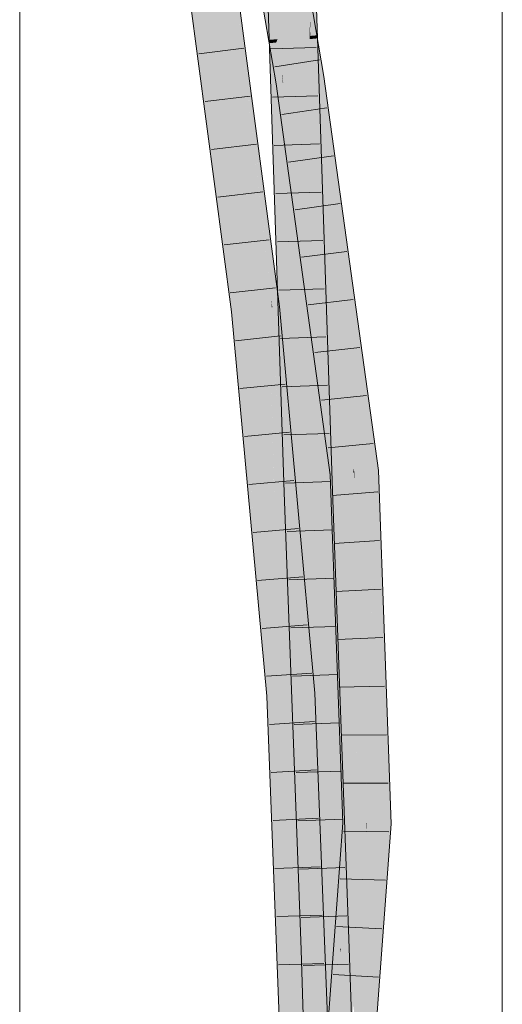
# Model space of a CAD drawing. Extents: x -720 to 300, y 62 to 1107.
# Tile 171 of 250: x 168.92 to 171.42, y 785.76 to 790.86. Entities that reach past the tile are written whole.
import ezdxf

# ---------------------------------------------------------------- set-up
doc = ezdxf.new("R2010")
doc.units = 0
doc.layers.get('0').update_dxf_attribs({"lineweight": 35})
doc.layers.add('E_Detail_Linie_Text_Bem', color=7, linetype='Continuous', lineweight=13)
for name, color, linetype, lineweight, true_color in [('E_Leerrohr 25-A06G9FMB8I', 7, 'Continuous', 9, 0xff8000), ('E_Leerrohr 25-Shading', 7, 'Continuous', 9, 0xff8000), ('E_Leerrohr 32-A06G9FMG8I', 7, 'Continuous', 9, 0x00b300), ('E_Leerrohr 32-Shading', 7, 'Continuous', 9, 0x00b300)]:
    doc.layers.add(name, color=color, linetype=linetype, lineweight=lineweight, true_color=true_color)

# ---------------------------------------------------------------- blocks, each defined once
blk = doc.blocks.new('Shading-A06G9FD98I', base_point=(248.6315, 750.378))
at = {"layer": 'E_Leerrohr 25-Shading', "color": 43, "true_color": 0xd7ab7f}
for points in [[(170.1984, 791.0544), (170.2751, 789.8538), (170.235, 791.0555)], [(170.1984, 791.0544), (170.2867, 788.4067), (170.2751, 789.8538), (170.3092, 788.4075)], [(170.4186, 790.9232), (170.4117, 791.0607), (170.4198, 790.8163)], [(170.421, 790.9164), (170.4564, 790.8184), (170.4202, 791.0609), (170.4483, 791.0617)], [(170.4198, 790.8163), (170.4218, 790.7653), (170.4186, 790.9232), (170.4212, 790.8698)], [(170.4212, 790.8698), (170.4239, 790.8168), (170.421, 790.9164), (170.4561, 790.8193)], [(170.4212, 790.8698), (170.4215, 790.8167), (170.4239, 790.8168)], [(170.4218, 790.7653), (170.4198, 790.8163), (170.4219, 790.7553)], [(170.4215, 790.8167), (170.4854, 789.589), (170.4239, 790.8168)], [(170.4215, 790.8167), (170.4218, 790.7653), (170.4854, 789.589), (170.5131, 788.4146)], [(170.4239, 790.8168), (170.4854, 789.589), (170.4561, 790.8193), (170.4564, 790.8184)], [(170.4854, 789.589), (170.5214, 788.8704), (170.4564, 790.8184)], [(170.5, 788.4142), (170.5131, 788.4146), (170.4219, 790.7553), (170.4218, 790.7653)], [(170.3092, 788.4075), (170.3233, 788.408), (170.2751, 789.8538)], [(170.5214, 788.8704), (170.4854, 789.589), (170.5321, 788.4153), (170.5131, 788.4146)], [(170.5321, 788.4153), (170.5366, 788.4155), (170.5214, 788.8704)], [(170.2867, 788.4067), (170.3635, 786.3165), (170.3092, 788.4075)], [(170.3635, 786.3165), (170.3233, 788.408), (170.3092, 788.4075)], [(170.3233, 788.408), (170.3897, 786.0385), (170.3401, 787.9515)], [(170.3233, 788.408), (170.3635, 786.3165), (170.3897, 786.0385), (170.3737, 786.038)], [(170.5131, 788.4146), (170.5, 788.4142), (170.5448, 787.1939)], [(170.5321, 788.4153), (170.5131, 788.4146), (170.5869, 786.0455), (170.5448, 787.1939)], [(170.5936, 786.0457), (170.6235, 786.0468), (170.5321, 788.4153), (170.5366, 788.4155)], [(170.5321, 788.4153), (170.5869, 786.0455), (170.5936, 786.0457)], [(170.3897, 786.0385), (170.4103, 786.0392), (170.3401, 787.9515)], [(170.3897, 786.0385), (170.3737, 786.038), (170.4211, 784.7223), (170.418, 784.7225)], [(170.4285, 784.4119), (170.4103, 786.0392), (170.3897, 786.0385)], [(170.4103, 786.0392), (170.4285, 784.4119), (170.484, 783.81), (170.4488, 783.809)], [(170.4103, 786.0392), (170.484, 783.81), (170.4854, 783.81)], [(170.5869, 786.0455), (170.6098, 785.3674), (170.5936, 786.0457)], [(170.6098, 785.3674), (170.6235, 786.0468), (170.5936, 786.0457)], [(170.6668, 784.7088), (170.6235, 786.0468), (170.6319, 784.7108), (170.6098, 785.3674)], [(170.6686, 784.7087), (170.6235, 786.0468), (170.6668, 784.7088)]]:
    blk.add_solid(points, dxfattribs=at)
at = {"layer": 'E_Leerrohr 25-Shading', "color": 31, "true_color": 0xfabd7f}
for points in [[(170.235, 791.0555), (170.2751, 789.8538), (170.2633, 791.0563)], [(170.2751, 789.8538), (170.3233, 791.058), (170.2633, 791.0563)], [(170.2751, 789.8538), (170.3233, 788.408), (170.3233, 791.058), (170.4117, 788.4111)], [(170.3233, 791.058), (170.3316, 790.8097), (170.4117, 791.0607), (170.4198, 790.8163)], [(170.4176, 790.8161), (170.3316, 790.8097), (170.4191, 790.7551), (170.3337, 790.7465)], [(170.4219, 790.7553), (170.4198, 790.8163), (170.4191, 790.7551), (170.4176, 790.8161)], [(170.4191, 790.7551), (170.3337, 790.7465), (170.476, 788.4133), (170.4117, 788.4111)], [(170.4219, 790.7553), (170.4191, 790.7551), (170.5, 788.4142), (170.476, 788.4133)], [(170.3233, 788.408), (170.3401, 787.9515), (170.3352, 788.4084)], [(170.3401, 787.9515), (170.4117, 788.4111), (170.3352, 788.4084)], [(170.3401, 787.9515), (170.4103, 786.0392), (170.4117, 788.4111), (170.4986, 786.0424)], [(170.476, 788.4133), (170.4117, 788.4111), (170.4937, 787.6608)], [(170.4937, 787.6608), (170.4117, 788.4111), (170.5319, 786.0435), (170.4986, 786.0424)], [(170.5, 788.4142), (170.476, 788.4133), (170.5378, 787.2581), (170.4937, 787.6608)], [(170.5448, 787.1939), (170.5, 788.4142), (170.5378, 787.2581)], [(170.5571, 786.0444), (170.5472, 786.9692), (170.4937, 787.6608), (170.5378, 787.2581)], [(170.5571, 786.0444), (170.4937, 787.6608), (170.5319, 786.0435)], [(170.5472, 786.9692), (170.5448, 787.1939), (170.5378, 787.2581)], [(170.5843, 786.1182), (170.5448, 787.1939), (170.5774, 786.0451), (170.5472, 786.9692)], [(170.5472, 786.9692), (170.5571, 786.0444), (170.5774, 786.0451)], [(170.5843, 786.1182), (170.5774, 786.0451), (170.5801, 786.0452)], [(170.5801, 786.0452), (170.5829, 786.0453), (170.5842, 786.1175)], [(170.5829, 786.0453), (170.5869, 786.0455), (170.5842, 786.1175), (170.5843, 786.1182)], [(170.4854, 783.81), (170.5737, 783.8126), (170.4103, 786.0392), (170.4986, 786.0424)], [(170.4986, 786.0424), (170.5445, 784.7372), (170.5319, 786.0435), (170.5579, 784.9683)], [(170.5453, 784.7155), (170.4986, 786.0424), (170.5433, 784.7156)], [(170.5571, 786.0444), (170.5319, 786.0435), (170.5641, 785.0745), (170.5579, 784.9681)], [(170.5703, 784.7141), (170.5774, 786.0451), (170.5571, 786.0444)], [(170.5571, 786.0444), (170.5641, 785.0745), (170.5658, 785.1647)], [(170.5703, 784.7141), (170.6097, 784.7118), (170.5774, 786.0451), (170.597, 785.4553)], [(170.5774, 786.0451), (170.5784, 786.0148), (170.5801, 786.0452)], [(170.5801, 786.0452), (170.5784, 786.0148), (170.5829, 786.0453), (170.5809, 785.9401)], [(170.5809, 785.9401), (170.597, 785.4553), (170.5829, 786.0453), (170.5869, 786.0455)], [(170.6139, 784.9484), (170.6098, 785.3674), (170.597, 785.4553), (170.5869, 786.0455)]]:
    blk.add_solid(points, dxfattribs=at)
at = {"layer": 'E_Leerrohr 32-Shading', "color": 83, "true_color": 0x7fbd7f}
for points in [[(170.1975, 791.0196), (169.969, 792.1431), (170.2428, 790.7542), (169.9978, 791.9742)], [(170.2428, 790.7542), (169.9978, 791.9742), (170.2062, 790.7506)], [(169.7649, 791.2182), (169.8051, 790.9137), (169.8012, 791.2228), (169.9853, 789.8297)], [(170.013, 791.2494), (170.0139, 791.2005), (170.2248, 789.3658), (170.2193, 789.408)], [(170.0174, 791.2159), (170.013, 791.2494), (170.2327, 789.3666), (170.2248, 789.3658)], [(170.1918, 789.6475), (170.0139, 791.2005), (170.2018, 789.5399), (170.0189, 790.9247)], [(170.0368, 791.0495), (170.2372, 789.5516), (170.0174, 791.2159)], [(170.365, 791.1505), (170.3401, 791.2354), (170.4229, 790.7716), (170.4192, 790.7712)], [(170.4554, 790.7747), (170.365, 791.1505), (170.4229, 790.7716)], [(170.365, 791.1505), (170.4564, 790.7706), (170.4285, 790.9346)], [(170.0368, 791.0495), (170.2345, 789.3668), (170.2372, 789.5516), (170.2516, 789.3688)], [(170.2327, 789.3666), (170.2345, 789.3668), (170.0368, 791.0495)], [(169.9853, 789.8297), (169.8051, 790.9137), (170.014, 789.3422), (170.0061, 789.3928)], [(170.2455, 790.7376), (170.2428, 790.7542), (170.2091, 790.7339), (170.2062, 790.7506)], [(170.2456, 790.7376), (170.2428, 790.7542), (170.2455, 790.7376)], [(170.4229, 790.7716), (170.4192, 790.7712), (170.4253, 790.7557), (170.4219, 790.7553)], [(170.4219, 790.7553), (170.4558, 790.5564), (170.4253, 790.7557)], [(170.4564, 790.7588), (170.4564, 790.7706), (170.4229, 790.7716), (170.4554, 790.7747)], [(170.4564, 790.7588), (170.4229, 790.7716), (170.4253, 790.7557)], [(170.4558, 790.5564), (170.4564, 790.7588), (170.4253, 790.7557)], [(170.4816, 790.5604), (170.4578, 790.759), (170.4558, 790.5564), (170.4564, 790.7588)], [(170.4564, 790.7706), (170.4578, 790.759), (170.4584, 790.759)], [(170.4578, 790.759), (170.4564, 790.7706), (170.4564, 790.7588)], [(170.4578, 790.759), (170.4816, 790.5604), (170.4584, 790.759), (170.4919, 790.562)], [(170.2449, 790.5238), (170.2793, 790.5291), (170.2091, 790.7339), (170.2455, 790.7376)], [(170.2751, 790.5645), (170.2456, 790.7376), (170.2793, 790.5291), (170.2455, 790.7376)], [(170.2793, 790.5291), (170.2811, 790.5294), (170.2751, 790.5645)], [(170.4816, 790.5604), (170.4558, 790.5564), (170.5448, 789.9125)], [(170.4919, 790.562), (170.4816, 790.5604), (170.6098, 789.4423), (170.5448, 789.9125)], [(170.4919, 790.562), (170.6098, 789.4423), (170.5214, 790.3489)], [(170.2449, 790.5238), (170.3635, 789.6667), (170.2793, 790.5291)], [(170.3635, 789.6667), (170.2811, 790.5294), (170.2793, 790.5291)], [(170.2811, 790.5294), (170.3635, 789.6667), (170.3401, 790.1028), (170.4285, 789.1969)], [(170.5214, 790.3489), (170.6098, 789.4423), (170.7714, 788.5404), (170.683, 788.9127)], [(170.3622, 789.9133), (170.3401, 790.1028), (170.3481, 790.0206)], [(170.3401, 790.1028), (170.3622, 789.9133), (170.4586, 789.2463), (170.4724, 789.0769)], [(170.4564, 788.9951), (170.3481, 790.0206), (170.4285, 789.1969)], [(170.4564, 788.9951), (170.4824, 788.8857), (170.3481, 790.0206), (170.3622, 789.9133)], [(170.3622, 789.9133), (170.4824, 788.8857), (170.4724, 789.0769), (170.4911, 788.8491)], [(169.9853, 789.8297), (170.014, 789.3422), (170.0491, 789.3462)], [(170.2193, 789.408), (170.1918, 789.6475), (170.2018, 789.5399)], [(170.2372, 789.5516), (170.2516, 789.3688), (170.2523, 789.4371), (170.2579, 789.3694)], [(170.2579, 789.3694), (170.2612, 789.3698), (170.2523, 789.4371)], [(170.0061, 789.3928), (170.0128, 789.3421), (170.014, 789.3422)], [(170.2327, 789.3666), (170.2248, 789.3658), (170.2805, 788.7865), (170.2751, 788.8209)], [(170.2345, 789.3668), (170.2327, 789.3666), (170.2858, 788.7527), (170.2805, 788.7865)], [(170.2516, 789.3688), (170.2345, 789.3668), (170.2892, 788.7314), (170.2858, 788.7527)], [(170.2892, 788.7314), (170.2579, 789.3694), (170.2516, 789.3688)], [(170.2712, 789.1573), (170.2612, 789.3698), (170.2579, 789.3694)], [(170.2892, 788.7314), (170.2922, 788.7125), (170.2579, 789.3694), (170.2712, 789.1573)], [(170.3635, 788.2608), (170.2612, 789.3698), (170.3037, 788.6393), (170.2712, 789.1573)], [(170.014, 789.3422), (170.0128, 789.3421), (170.2126, 787.3527), (170.0864, 788.543)], [(170.0491, 789.3462), (170.014, 789.3422), (170.1706, 787.9003)], [(170.014, 789.3422), (170.2126, 787.3527), (170.2299, 787.3539)], [(170.1368, 788.395), (170.0491, 789.3462), (170.1201, 788.5009)], [(170.4586, 789.2463), (170.4911, 788.8491), (170.4766, 789.1162), (170.5042, 788.7941)], [(170.2712, 789.1573), (170.2922, 788.7125), (170.3037, 788.6393)], [(170.5042, 788.7941), (170.5448, 788.623), (170.4766, 789.1162)], [(170.5276, 788.4992), (170.4824, 788.8857), (170.5214, 788.5253), (170.4564, 788.9951)], [(170.683, 788.9127), (170.7376, 788.5181), (170.7714, 788.5404), (170.774, 788.5214)], [(170.5276, 788.4992), (170.5294, 788.4993), (170.4824, 788.8857), (170.5042, 788.7941)], [(170.2751, 788.8209), (170.2996, 788.5549), (170.2805, 788.7865)], [(170.2858, 788.7527), (170.2805, 788.7865), (170.296, 788.6307), (170.2996, 788.5549)], [(170.2922, 788.7125), (170.2858, 788.7527), (170.296, 788.6307)], [(170.5294, 788.4993), (170.5615, 788.5023), (170.5042, 788.7941), (170.5448, 788.623)], [(170.3037, 788.6393), (170.2922, 788.7125), (170.3076, 788.5775)], [(170.3291, 788.2349), (170.2922, 788.7125), (170.296, 788.6307)], [(170.2922, 788.7125), (170.3291, 788.2349), (170.3076, 788.5775)], [(170.296, 788.6307), (170.2996, 788.5549), (170.3291, 788.2349)], [(170.4285, 787.5557), (170.3635, 788.2608), (170.3076, 788.5775), (170.3037, 788.6393)], [(170.4285, 787.5557), (170.3076, 788.5775), (170.4135, 787.6505)], [(170.3291, 788.2349), (170.3744, 787.8981), (170.3076, 788.5775), (170.4135, 787.6505)], [(170.2126, 787.3527), (170.0864, 788.543), (170.2069, 787.3524), (170.116, 788.2225)], [(170.2018, 787.69), (170.1368, 788.395), (170.1706, 787.9003), (170.1201, 788.5009)], [(170.5214, 788.5253), (170.525, 788.499), (170.5276, 788.4992)], [(170.5276, 788.4992), (170.525, 788.499), (170.5318, 788.4308), (170.5347, 788.345)], [(170.5347, 788.345), (170.525, 788.499), (170.5918, 786.6954), (170.5896, 786.6954)], [(170.5276, 788.4992), (170.5318, 788.4308), (170.5294, 788.4993)], [(170.5294, 788.4993), (170.5318, 788.4308), (170.5615, 788.5023), (170.5724, 787.7654)], [(170.5724, 787.7654), (170.6098, 787.1536), (170.5615, 788.5023)], [(170.7376, 788.5181), (170.748, 788.2265), (170.774, 788.5214), (170.8364, 786.7802)], [(170.5318, 788.4308), (170.5347, 788.345), (170.5724, 787.7654), (170.5728, 787.7411)], [(170.535, 788.3406), (170.5347, 788.345), (170.5947, 786.6953), (170.5918, 786.6954)], [(170.5728, 787.7411), (170.535, 788.3406), (170.5838, 786.9942)], [(170.116, 788.2225), (170.1963, 787.3516), (170.2069, 787.3524)], [(170.3744, 787.8981), (170.3291, 788.2349), (170.3401, 788.1158)], [(170.748, 788.2265), (170.803, 786.6921), (170.8364, 786.7802), (170.8396, 786.6916)], [(170.4092, 787.3659), (170.4457, 787.3683), (170.3401, 788.1158), (170.3744, 787.8981)], [(170.2018, 787.69), (170.1706, 787.9003), (170.1748, 787.8613)], [(170.3744, 787.8981), (170.4457, 787.3683), (170.4135, 787.6505)], [(170.1748, 787.8613), (170.2299, 787.3539), (170.2018, 787.69), (170.2328, 787.3541)], [(170.5728, 787.7411), (170.6098, 787.1536), (170.5724, 787.7654)], [(170.5947, 786.6953), (170.5728, 787.7411), (170.5838, 786.9942)], [(170.5947, 786.6953), (170.6262, 786.6948), (170.5728, 787.7411), (170.6098, 787.1536)], [(170.4135, 787.6505), (170.4457, 787.3683), (170.4285, 787.5557)], [(170.2069, 787.3524), (170.1963, 787.3516), (170.2134, 787.1858)], [(170.2134, 787.1858), (170.1963, 787.3516), (170.2767, 785.5826), (170.2642, 785.5824)], [(170.2234, 787.0892), (170.2126, 787.3527), (170.2134, 787.1858), (170.2069, 787.3524)], [(170.2299, 787.3539), (170.2126, 787.3527), (170.2545, 786.7882), (170.2234, 787.0892)], [(170.2299, 787.3539), (170.2377, 787.1743), (170.2328, 787.3541)], [(170.2377, 787.1743), (170.2545, 786.7882), (170.2328, 787.3541)], [(170.4092, 787.3659), (170.4564, 787.0909), (170.4457, 787.3683)], [(170.4092, 787.3659), (170.4776, 785.5859), (170.4564, 787.0909), (170.4973, 785.5863)], [(170.2852, 785.5827), (170.2234, 787.0892), (170.2767, 785.5826), (170.2134, 787.1858)], [(170.2751, 786.254), (170.2545, 786.7882), (170.2852, 785.5827), (170.2234, 787.0892)], [(170.4973, 785.5863), (170.5142, 785.5866), (170.4564, 787.0909)], [(170.5918, 786.6954), (170.5896, 786.6954), (170.5831, 786.2543), (170.5214, 785.7577)], [(170.5947, 786.6953), (170.5918, 786.6954), (170.5873, 786.2883), (170.5831, 786.2543)], [(170.6098, 786.469), (170.6262, 786.6948), (170.5873, 786.2883), (170.5947, 786.6953)], [(170.7885, 786.2616), (170.803, 786.6921), (170.748, 785.9353)], [(170.8396, 786.6916), (170.803, 786.6921), (170.8364, 786.6478), (170.7885, 786.2616)], [(170.7885, 786.2616), (170.7714, 785.7524), (170.8364, 786.6478)], [(170.5843, 786.1182), (170.6098, 786.469), (170.5858, 786.2061)], [(170.5858, 786.2061), (170.6098, 786.469), (170.5873, 786.2883)], [(170.2751, 786.254), (170.2852, 785.5827), (170.2933, 785.5829)], [(170.3008, 785.583), (170.2751, 786.254), (170.2933, 785.5829)], [(170.5214, 785.7577), (170.5811, 786.1544), (170.5831, 786.2543)], [(170.5831, 786.2543), (170.5811, 786.1544), (170.5873, 786.2883), (170.5858, 786.2061)], [(170.7616, 785.6746), (170.7714, 785.7524), (170.785, 786.2338), (170.7885, 786.2616)], [(170.5811, 786.1544), (170.579, 786.0458), (170.5858, 786.2061), (170.5843, 786.1182)], [(170.6845, 785.0611), (170.7616, 785.6746), (170.748, 785.9353), (170.785, 786.2338)], [(170.506, 785.2634), (170.5811, 786.1544), (170.5074, 785.3445)], [(170.506, 785.2634), (170.5448, 785.5751), (170.5811, 786.1544), (170.579, 786.0458)], [(170.5214, 785.7577), (170.5115, 785.5804), (170.5811, 786.1544), (170.5074, 785.3445)], [(170.5115, 785.5804), (170.5214, 785.7577), (170.5124, 785.6339)]]:
    blk.add_solid(points, dxfattribs=at)
at = {"layer": 'E_Leerrohr 32-Shading', "color": 83, "true_color": 0x7fd57f}
for points in [[(170.2508, 791.4108), (170.2858, 791.0276), (170.26, 791.4892), (170.331, 790.7627)], [(169.8012, 791.2228), (169.9853, 789.8297), (169.8889, 791.2338), (170.0738, 789.8342)], [(169.8889, 791.2338), (170.0738, 789.8342), (169.9766, 791.2448), (170.0189, 790.9247)], [(170.3304, 791.1536), (170.4558, 790.5564), (170.3401, 791.2354)], [(170.4558, 790.5564), (170.3304, 791.1536), (170.331, 790.7627), (170.3099, 790.9787)], [(170.2523, 791.0245), (170.1975, 791.0196), (170.2656, 790.7563), (170.2428, 790.7542)], [(170.331, 790.7627), (170.2858, 791.0276), (170.2656, 790.7563), (170.2523, 791.0245)], [(170.1844, 789.4708), (170.2028, 789.5154), (170.0225, 790.8528), (170.0189, 790.9247)], [(170.2018, 789.5399), (170.0189, 790.9247), (170.2028, 789.5154)], [(170.137, 789.356), (170.1844, 789.4708), (170.0738, 789.8342), (170.0225, 790.8528)], [(170.2455, 790.7545), (170.2428, 790.7542), (170.2456, 790.7376)], [(170.2456, 790.7376), (170.2513, 790.755), (170.2455, 790.7545)], [(170.2456, 790.7376), (170.2751, 790.5645), (170.2513, 790.755), (170.2743, 790.5804)], [(170.2743, 790.5804), (170.2656, 790.7563), (170.2513, 790.755)], [(170.2811, 790.5294), (170.3151, 790.6885), (170.2656, 790.7563), (170.3115, 790.7608)], [(170.2809, 790.53), (170.2811, 790.5294), (170.2743, 790.5807), (170.2656, 790.7563)], [(170.3151, 790.6885), (170.331, 790.7627), (170.3115, 790.7608)], [(170.3226, 790.5358), (170.331, 790.7627), (170.3151, 790.6885)], [(170.3226, 790.5358), (170.3546, 790.5408), (170.331, 790.7627), (170.3337, 790.7465)], [(170.4558, 790.5564), (170.331, 790.7627), (170.3684, 790.5429)], [(170.3546, 790.5408), (170.3684, 790.5429), (170.3337, 790.7465)], [(170.3151, 790.6885), (170.2811, 790.5294), (170.3226, 790.5358)], [(170.2751, 790.5645), (170.2809, 790.53), (170.2743, 790.5807)], [(170.3226, 790.5358), (170.3401, 790.1028), (170.3546, 790.5408), (170.3624, 790.4495)], [(170.3624, 790.4495), (170.3684, 790.5429), (170.3546, 790.5408)], [(170.4519, 789.4042), (170.4199, 790.1635), (170.3624, 790.4495), (170.3684, 790.5429)], [(170.4558, 790.5564), (170.3684, 790.5429), (170.5448, 789.9125), (170.5814, 789.0028)], [(170.4194, 790.174), (170.3684, 790.5429), (170.4199, 790.1635)], [(170.2811, 790.5294), (170.3401, 790.1028), (170.3226, 790.5358)], [(170.4586, 789.2463), (170.4519, 789.4042), (170.3401, 790.1028), (170.3624, 790.4495)], [(170.4199, 790.1635), (170.4288, 790.0972), (170.4194, 790.174), (170.4282, 790.1105)], [(170.4199, 790.1635), (170.4519, 789.4042), (170.4288, 790.0972), (170.4766, 789.1162)], [(170.4288, 790.0972), (170.5797, 788.9851), (170.4282, 790.1105), (170.5814, 789.0028)], [(170.4766, 789.1162), (170.5448, 788.623), (170.4288, 790.0972), (170.5797, 788.9851)], [(170.5814, 789.0028), (170.6464, 788.5328), (170.5448, 789.9125), (170.6098, 789.4423)], [(169.9853, 789.8297), (170.0491, 789.3462), (170.0738, 789.8342), (170.137, 789.356)], [(170.2193, 789.408), (170.2018, 789.5399), (170.2223, 789.3655), (170.2028, 789.5154)], [(170.1844, 789.4708), (170.137, 789.356), (170.197, 789.3627)], [(170.2086, 789.364), (170.2028, 789.5154), (170.197, 789.3627), (170.1844, 789.4708)], [(170.2223, 789.3655), (170.2028, 789.5154), (170.2086, 789.364)], [(170.6098, 789.4423), (170.6464, 788.5328), (170.683, 788.9127)], [(170.2118, 789.2447), (170.2086, 789.364), (170.197, 789.3627)], [(170.2223, 789.3655), (170.2086, 789.364), (170.321, 787.36), (170.2385, 788.2554)], [(170.2223, 789.3655), (170.2248, 789.3658), (170.2193, 789.408)], [(170.2248, 789.3658), (170.2223, 789.3655), (170.2751, 788.8209), (170.2747, 788.8157)], [(170.2716, 788.7677), (170.2747, 788.8157), (170.241, 789.0121), (170.2223, 789.3655)], [(170.2223, 789.3655), (170.321, 787.36), (170.3281, 787.3605)], [(170.4519, 789.4042), (170.4586, 789.2463), (170.4766, 789.1162)], [(170.137, 789.356), (170.0491, 789.3462), (170.1735, 788.9604), (170.1368, 788.395)], [(170.137, 789.356), (170.2315, 788.5126), (170.197, 789.3627), (170.2118, 789.2447)], [(170.137, 789.356), (170.1735, 788.9604), (170.171, 789.0529)], [(170.1735, 788.9604), (170.2385, 788.2554), (170.171, 789.0529), (170.2315, 788.5126)], [(170.2618, 788.6166), (170.2716, 788.7677), (170.241, 789.0121)], [(170.1368, 788.395), (170.2018, 787.69), (170.1735, 788.9604), (170.2385, 788.2554)], [(170.6442, 788.5096), (170.5797, 788.9851), (170.5615, 788.5023), (170.5448, 788.623)], [(170.6464, 788.5328), (170.5814, 789.0028), (170.6442, 788.5096), (170.5797, 788.9851)], [(170.6464, 788.5328), (170.6495, 788.5101), (170.683, 788.9127), (170.7376, 788.5181)], [(170.2996, 788.5549), (170.2747, 788.8157), (170.3281, 787.3605), (170.2618, 788.6166)], [(170.2747, 788.8157), (170.2996, 788.5549), (170.2751, 788.8209)], [(170.3291, 788.2349), (170.2996, 788.5549), (170.3383, 788.0883), (170.3324, 787.9978)], [(170.2996, 788.5549), (170.3281, 787.3605), (170.3698, 787.3632)], [(170.5615, 788.5023), (170.6098, 787.1536), (170.6442, 788.5096)], [(170.6442, 788.5096), (170.6098, 787.1536), (170.6473, 788.5099), (170.6479, 788.4545)], [(170.6464, 788.5328), (170.6442, 788.5096), (170.6473, 788.5099)], [(170.6464, 788.5328), (170.6473, 788.5099), (170.6495, 788.5101)], [(170.6479, 788.4545), (170.6495, 788.5101), (170.6473, 788.5099)], [(170.7114, 786.7825), (170.6495, 788.5101), (170.6664, 786.6942), (170.6479, 788.4545)], [(170.7376, 788.5181), (170.6495, 788.5101), (170.748, 788.2265), (170.7313, 787.5681)], [(170.6495, 788.5101), (170.7114, 786.7825), (170.7313, 787.5681)], [(170.6624, 787.0746), (170.6479, 788.4545), (170.6262, 786.6948), (170.6098, 787.1536)], [(170.2018, 787.69), (170.2328, 787.3541), (170.2385, 788.2554), (170.321, 787.36)], [(170.3291, 788.2349), (170.3383, 788.0883), (170.3401, 788.1158)], [(170.7114, 786.7825), (170.7146, 786.6935), (170.748, 788.2265), (170.803, 786.6921)], [(170.3386, 788.0924), (170.3383, 788.0883), (170.3855, 787.3643), (170.3837, 787.3642)], [(170.3401, 788.1158), (170.3386, 788.0924), (170.4092, 787.3659), (170.3855, 787.3643)], [(170.3324, 787.9978), (170.3698, 787.3632), (170.3383, 788.0883), (170.3837, 787.3642)], [(170.2627, 787.3561), (170.2328, 787.3541), (170.2691, 786.7884), (170.2545, 786.7882)], [(170.321, 787.36), (170.2627, 787.3561), (170.3429, 786.7894), (170.2691, 786.7884)], [(170.3281, 787.3605), (170.321, 787.36), (170.3328, 787.1789)], [(170.321, 787.36), (170.3429, 786.7894), (170.3328, 787.1789)], [(170.3281, 787.3605), (170.3429, 786.7894), (170.3698, 787.3632), (170.3784, 787.0977)], [(170.3698, 787.3632), (170.3784, 787.0977), (170.3837, 787.3642), (170.3897, 787.1965)], [(170.3837, 787.3642), (170.3897, 787.1965), (170.3855, 787.3643), (170.3913, 787.2098)], [(170.3913, 787.2098), (170.4092, 787.3659), (170.3855, 787.3643)], [(170.4523, 785.5855), (170.4776, 785.5859), (170.3913, 787.2098), (170.4092, 787.3659)], [(170.3897, 787.1965), (170.3784, 787.0977), (170.4476, 785.5854), (170.427, 785.5851)], [(170.4476, 785.5854), (170.4523, 785.5855), (170.3897, 787.1965), (170.3913, 787.2098)], [(170.3784, 787.0977), (170.3429, 786.7894), (170.427, 785.5851), (170.3892, 785.5845)], [(170.6664, 786.6942), (170.6624, 787.0746), (170.6262, 786.6948)], [(170.2691, 786.7884), (170.2545, 786.7882), (170.2751, 786.254)], [(170.3429, 786.7894), (170.2691, 786.7884), (170.3008, 785.583), (170.2751, 786.254)], [(170.3429, 786.7894), (170.3008, 785.583), (170.3892, 785.5845)], [(170.7114, 786.7825), (170.6664, 786.6942), (170.7123, 786.6935)], [(170.7146, 786.6935), (170.7114, 786.7825), (170.7123, 786.6935)], [(170.6664, 786.6942), (170.6262, 786.6948), (170.6464, 785.7551), (170.6098, 786.469)], [(170.6464, 785.7551), (170.7114, 786.6496), (170.6664, 786.6942), (170.7123, 786.6935)], [(170.7114, 786.6496), (170.7146, 786.6935), (170.7123, 786.6935)], [(170.7131, 786.6154), (170.7146, 786.6935), (170.7114, 786.6496)], [(170.803, 786.6921), (170.7146, 786.6935), (170.748, 785.9353), (170.7131, 786.6154)], [(170.6819, 785.0614), (170.7114, 786.6496), (170.6464, 785.7551)], [(170.6819, 785.0614), (170.6845, 785.0611), (170.7114, 786.6496), (170.7131, 786.6154)], [(170.7131, 786.6154), (170.6845, 785.0611), (170.748, 785.9353)], [(170.6003, 785.3417), (170.6464, 785.7551), (170.5843, 786.1182), (170.6098, 786.469)], [(170.5843, 786.1182), (170.579, 786.0458), (170.5988, 785.3277), (170.5928, 785.2739)], [(170.5843, 786.1182), (170.5988, 785.3277), (170.5858, 786.0454)], [(170.579, 786.0458), (170.5448, 785.5751), (170.5809, 785.9396), (170.5658, 785.1647)], [(170.5988, 785.3277), (170.6003, 785.3417), (170.5858, 786.0454)], [(170.5658, 785.1647), (170.5668, 785.1454), (170.5809, 785.9396), (170.581, 785.9352)], [(170.5668, 785.1454), (170.5705, 785.0737), (170.581, 785.9352), (170.5928, 785.2739)]]:
    blk.add_solid(points, dxfattribs=at)
blk = doc.blocks.new('Referenz-A06G9FMH8I')
at = {"layer": 'E_Detail_Linie_Text_Bem', "linetype": 'Continuous', "ltscale": 0.13}
for p, q in [((168.9161, 790.1344), (168.9161, 799.3145)), ((171.4161, 799.3145), (171.4161, 750.1344)), ((168.9161, 778.3344), (168.9161, 790.1344))]:
    blk.add_line(p, q, dxfattribs=at)
at = {"layer": 'E_Leerrohr 25-A06G9FMB8I', "linetype": 'Continuous', "ltscale": 0.13}
for p, q in [((170.2867, 788.4067), (170.1984, 791.0544)), ((170.5366, 788.4155), (170.4483, 791.0617)), ((170.4525, 790.7115), (170.2176, 790.7044)), ((170.4608, 790.4617), (170.2259, 790.4545)), ((170.4691, 790.2119), (170.2342, 790.2046)), ((170.4775, 789.9621), (170.2426, 789.9547)), ((170.4858, 789.7123), (170.2509, 789.7047)), ((170.4941, 789.4625), (170.2593, 789.4548)), ((170.5025, 789.2127), (170.2676, 789.2049)), ((170.5108, 788.9629), (170.2759, 788.955)), ((170.5191, 788.7131), (170.2843, 788.705)), ((170.5275, 788.4633), (170.2926, 788.4551)), ((170.3737, 786.0379), (170.2867, 788.4067)), ((170.6235, 786.0467), (170.5366, 788.4155)), ((170.5365, 788.2135), (170.3016, 788.2053)), ((170.5457, 787.9637), (170.3108, 787.9554)), ((170.5548, 787.7138), (170.32, 787.7056)), ((170.564, 787.464), (170.3291, 787.4558)), ((170.5732, 787.2142), (170.3383, 787.2059)), ((170.5823, 786.9643), (170.3475, 786.9561)), ((170.5915, 786.7145), (170.3567, 786.7063)), ((170.6007, 786.4647), (170.3658, 786.4564)), ((170.6099, 786.2149), (170.375, 786.2066)), ((170.4488, 783.809), (170.3737, 786.0379)), ((170.6987, 783.8161), (170.6235, 786.0467)), ((170.6188, 785.965), (170.3839, 785.9568))]:
    blk.add_line(p, q, dxfattribs=at)
at = {"layer": 'E_Leerrohr 32-A06G9FMG8I', "linetype": 'Continuous', "ltscale": 0.13}
for p, q in [((170.4919, 790.562), (170.1346, 792.6594)), ((170.2449, 790.5238), (169.8873, 792.6225)), ((170.0128, 789.3421), (169.7649, 791.2182)), ((170.2612, 789.3698), (170.013, 791.2494)), ((170.0769, 790.7077), (169.8437, 790.6793)), ((170.4697, 790.6477), (170.2375, 790.6119)), ((170.774, 788.5213), (170.4919, 790.562)), ((170.525, 788.499), (170.2449, 790.5238)), ((170.1097, 790.4596), (169.8764, 790.4317)), ((170.5068, 790.4), (170.2744, 790.3652)), ((170.1425, 790.2116), (169.9091, 790.184)), ((170.5412, 790.1514), (170.3085, 790.1185)), ((170.1752, 789.9635), (169.9418, 789.9364)), ((170.5755, 789.9029), (170.3426, 789.8717)), ((170.208, 789.7154), (169.9745, 789.6888)), ((170.6099, 789.6543), (170.3767, 789.625)), ((170.2408, 789.4674), (170.0072, 789.4412)), ((170.4457, 787.3683), (170.2612, 789.3698)), ((170.6443, 789.4058), (170.4109, 789.3783)), ((170.1963, 787.3516), (170.0128, 789.3421)), ((170.2677, 789.2184), (170.034, 789.1931)), ((170.6786, 789.1572), (170.445, 789.1315)), ((170.2907, 788.9688), (170.0569, 788.9448)), ((170.713, 788.9087), (170.4792, 788.8848)), ((170.3137, 788.7192), (170.0798, 788.6965)), ((170.7473, 788.6601), (170.5133, 788.6381)), ((170.5896, 786.6954), (170.525, 788.499)), ((170.8396, 786.6916), (170.774, 788.5213)), ((170.3367, 788.4696), (170.1027, 788.4482)), ((170.7705, 788.4103), (170.5364, 788.3907)), ((170.3597, 788.22), (170.1256, 788.1999)), ((170.7796, 788.1587), (170.5452, 788.1426)), ((170.3827, 787.9704), (170.1485, 787.9516)), ((170.7887, 787.9072), (170.554, 787.8944)), ((170.4057, 787.7209), (170.1714, 787.7033)), ((170.7977, 787.6557), (170.5629, 787.6463)), ((170.4287, 787.4713), (170.1943, 787.455)), ((170.8067, 787.4041), (170.5718, 787.3981)), ((170.2642, 785.5824), (170.1963, 787.3516)), ((170.5142, 785.5866), (170.4457, 787.3683)), ((170.4439, 787.2211), (170.2094, 787.2063)), ((170.8157, 787.1526), (170.5807, 787.15)), ((170.4535, 786.9704), (170.2189, 786.9573)), ((170.8246, 786.9011), (170.5896, 786.9018)), ((170.4632, 786.7198), (170.2285, 786.7084)), ((170.4724, 785.0844), (170.5896, 786.6954)), ((170.7209, 785.0571), (170.8396, 786.6916)), ((170.829, 786.6496), (170.5941, 786.6538)), ((170.4728, 786.4691), (170.238, 786.4594)), ((170.8109, 786.3986), (170.576, 786.4061)), ((170.4824, 786.2185), (170.2476, 786.2104)), ((170.7927, 786.1475), (170.5579, 786.1585)), ((170.4921, 785.9679), (170.2572, 785.9614)), ((170.7745, 785.8965), (170.5399, 785.9108))]:
    blk.add_line(p, q, dxfattribs=at)

msp = doc.modelspace()

# ---------------------------------------------------------------- block references
at = {"color": 8, "lineweight": 25, "ltscale": 0.25, "true_color": 0x808080}
msp.add_blockref('Referenz-A06G9FMH8I', (0, 0), dxfattribs=at)
msp.add_blockref('Shading-A06G9FD98I', (248.6315, 750.378))

doc.saveas('drawing.dxf')
